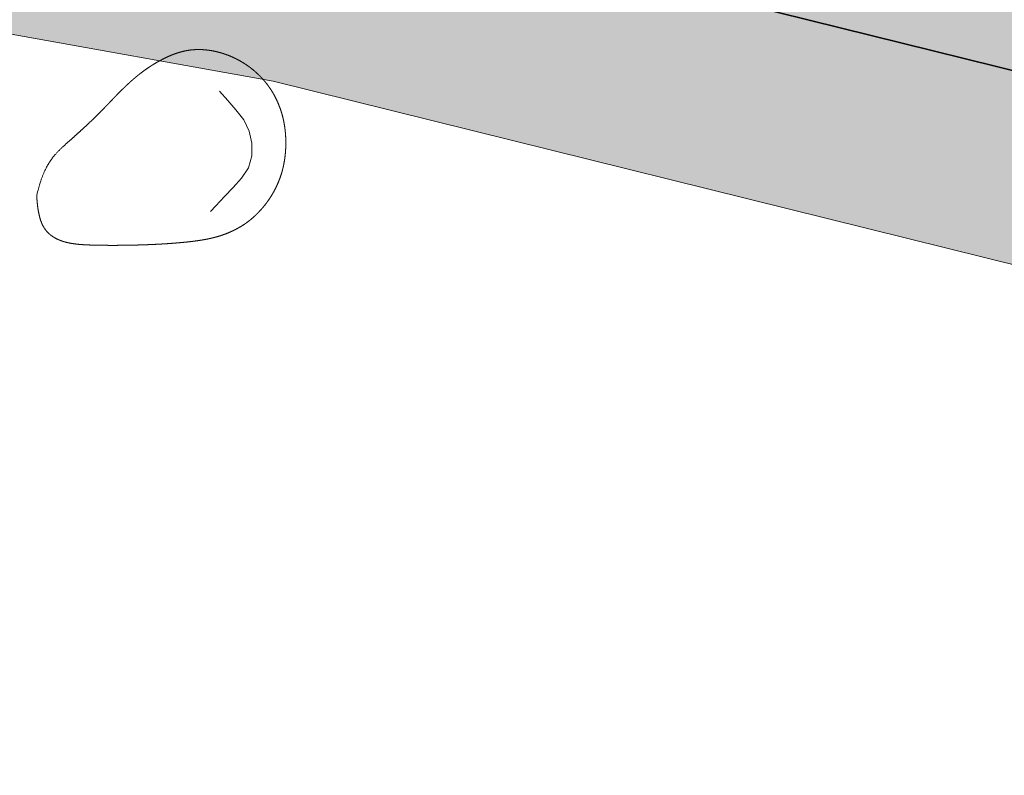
# Model space of a CAD drawing. Header units: metres. Extents: x 538891 to 1080079, y 6588829 to 13178720.
# Tile 129 of 256: x 539427.41 to 539435.25, y 6589413.64 to 6589419.66. Entities that reach past the tile are written whole.
import ezdxf

# ---------------------------------------------------------------- set-up
doc = ezdxf.new("R2010")
doc.units = ezdxf.units.M
doc.header["$LTSCALE"] = 0.4
doc.layers.add('KOLDE PST', color=7, linetype='Continuous')

# ---------------------------------------------------------------- blocks, each defined once
blk = doc.blocks.new('#9_019061_PP_TL (2D)')
at = {"linetype": 'Continuous', "lineweight": 0, "true_color": 0xffdf7f}
h = blk.add_hatch(color=41, dxfattribs=at)
edge = h.paths.add_edge_path()
edge.add_arc((539039.4154101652, 6589463.244350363), 48.29997429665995, 66.57314219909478, 76.14185816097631, ccw=False)
edge.add_line((539058.6184198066, 6589507.562878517), (539066.0345749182, 6589504.349493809))
edge.add_arc((539086.589352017, 6589551.787756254), 51.69997684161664, 246.5731409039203, 263.6668443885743)
edge.add_line((539080.8863548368, 6589500.403289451), (539120.7231832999, 6589495.981924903))
edge.add_arc((539112.6374951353, 6589423.129258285), 73.29999581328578, 66.82796386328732, 83.66684102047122, ccw=False)
edge.add_line((539141.4805500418, 6589490.515960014), (539168.781217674, 6589478.830647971))
edge.add_arc((539204.8645496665, 6589563.132979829), 91.70000002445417, 246.827964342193, 267.830195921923)
edge.add_line((539201.3926800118, 6589471.498727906), (539210.4155722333, 6589471.156865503))
edge.add_arc((539208.5868775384, 6589422.891496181), 48.29999999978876, 71.30953512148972, 87.83019592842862, ccw=False)
edge.add_line((539224.0648710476, 6589468.644329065), (539232.0216122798, 6589465.952596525))
edge.add_arc((539222.407951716, 6589437.534687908), 29.99999999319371, 32.623453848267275, 71.30953511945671, ccw=False)
edge.add_line((539247.6749051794, 6589453.708155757), (539249.0157836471, 6589451.613372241))
edge.add_line((539249.0157836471, 6589451.613372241), (539252.5125743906, 6589453.823353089))
edge.add_line((539252.5125743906, 6589453.823353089), (539252.222101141, 6589454.28296077))
edge.add_arc((539255.6034059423, 6589456.419959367), 3.999998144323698, 78.34070675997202, 212.2930555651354, ccw=False)
edge.add_line((539256.4117717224, 6589460.337424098), (539306.7314928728, 6589449.954046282))
edge.add_arc((539266.3134001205, 6589254.080679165), 199.9999954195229, 69.38189835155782, 78.34076937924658, ccw=False)
edge.add_arc((539390.1600926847, 6589583.253643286), 151.6999385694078, 249.3818962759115, 260.1262747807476)
edge.add_line((539364.146992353, 6589433.800674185), (539400.3056453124, 6589427.507063))
edge.add_arc((539374.8755807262, 6589281.403813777), 148.2998571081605, 76.54589760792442, 80.12627433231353, ccw=False)
edge.add_line((539409.3799683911, 6589425.633820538), (539415.6764660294, 6589424.127498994))
edge.add_line((539415.6764660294, 6589424.127498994), (539461.9164176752, 6589412.655971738))
edge.add_line((539461.9164176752, 6589412.655971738), (539501.0212698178, 6589403.156877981))
edge.add_arc((539453.8114742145, 6589208.80864604), 200.0000001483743, 68.66850267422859, 76.34653551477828, ccw=False)
edge.add_line((539526.5641454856, 6589395.106925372), (539542.9704975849, 6589388.699963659))
edge.add_arc((539635.0753794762, 6589624.553585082), 253.2000000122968, 248.6685026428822, 261.8880643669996)
edge.add_arc((539543.2849724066, 6588980.562303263), 397.2999999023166, 71.92422893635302, 81.88806437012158, ccw=False)
edge.add_arc((539703.1845637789, 6589464.417768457), 112.3042545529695, 250.96499781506, 252.4606867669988)
edge.add_arc((539871.3742939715, 6589937.521631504), 614.357186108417, 250.8007736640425, 252.2964588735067)
edge.add_line((539684.5532260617, 6589352.258749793), (539685.5730097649, 6589355.293153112))
edge.add_arc((539758.7057676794, 6589594.356928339), 249.9997778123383, 250.6606811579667, 252.9904383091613, ccw=False)
edge.add_arc((539543.2849724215, 6588980.562303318), 400.4999998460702, 70.66068219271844, 78.54997938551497)
edge.add_arc((539623.1864813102, 6589375.051845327), 2.00000000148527, 166.3465355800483, 258.5499793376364, ccw=False)
edge.add_line((539621.2429989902, 6589375.523943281), (539622.1456133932, 6589379.239729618))
edge.add_line((539622.1456133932, 6589379.239729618), (539618.2586487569, 6589380.18392553))
edge.add_line((539618.2586487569, 6589380.18392553), (539617.2645513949, 6589376.091531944))
edge.add_arc((539615.3210694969, 6589376.563629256), 1.999999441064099, 259.6901167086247, 346.3465505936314, ccw=False)
edge.add_arc((539543.2849725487, 6588980.562304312), 400.499998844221, 79.69013183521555, 81.88806437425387)
edge.add_arc((539635.0753794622, 6589624.553585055), 249.9999999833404, 248.668502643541, 261.88806437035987, ccw=False)
edge.add_line((539544.134540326, 6589391.680736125), (539527.7281882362, 6589398.087697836))
edge.add_arc((539453.8114743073, 6589208.808646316), 203.1999998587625, 68.66850266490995, 76.34653552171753)
edge.add_line((539501.7766265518, 6589406.266449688), (539462.6793608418, 6589415.763700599))
edge.add_line((539462.6793608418, 6589415.763700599), (539428.9086092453, 6589424.141782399))
edge.add_arc((539429.3901842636, 6589426.08293785), 1.999999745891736, 166.0669591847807, 256.06697375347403, ccw=False)
edge.add_line((539427.4490289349, 6589426.564513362), (539427.4851470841, 6589426.710100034))
edge.add_line((539427.4851470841, 6589426.710100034), (539423.6028358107, 6589427.673250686))
edge.add_line((539423.6028358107, 6589427.673250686), (539423.5765020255, 6589427.567103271))
edge.add_arc((539421.635346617, 6589428.048678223), 1.999999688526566, 256.5458904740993, 346.0669753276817, ccw=False)
edge.add_line((539421.170013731, 6589426.103565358), (539410.1245006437, 6589428.746001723))
edge.add_arc((539374.8755813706, 6589281.403816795), 151.4998540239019, 76.54589761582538, 80.12627434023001)
edge.add_line((539400.8543728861, 6589430.659664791), (539364.6957199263, 6589436.953275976))
edge.add_arc((539390.160108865, 6589583.253702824), 148.4999999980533, 248.6969164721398, 260.12627261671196, ccw=False)
edge.add_line((539336.2098552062, 6589444.900458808), (539332.5649809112, 6589446.321761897))
edge.add_arc((539259.5728721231, 6589259.245281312), 200.8119954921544, 68.68563534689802, 74.77494262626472)
edge.add_arc((539312.8319477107, 6589454.93936929), 1.999999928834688, 166.0669644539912, 254.8231364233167, ccw=False)
edge.add_line((539310.8907921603, 6589455.420944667), (539310.9409658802, 6589455.623187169))
edge.add_line((539310.9409658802, 6589455.623187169), (539305.9872836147, 6589456.852130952))
edge.add_line((539305.9872836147, 6589456.852130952), (539305.9427732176, 6589456.672716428))
edge.add_arc((539304.0016178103, 6589457.154291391), 1.999999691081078, 258.3407607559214, 346.0669749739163, ccw=False)
edge.add_line((539303.5974366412, 6589455.195558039), (539232.7135843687, 6589469.822304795))
edge.add_arc((539252.9225889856, 6589567.758824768), 99.99982906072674, 252.9836061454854, 258.3407738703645, ccw=False)
edge.add_arc((539208.5868928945, 6589422.891557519), 51.49993684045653, 72.9836072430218, 78.65987112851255)
edge.add_arc((539219.1067407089, 6589475.347024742), 1.999999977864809, 165.7554892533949, 258.6598684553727, ccw=False)
edge.add_line((539217.1682317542, 6589475.839145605), (539217.8961277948, 6589478.706394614))
edge.add_line((539217.8961277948, 6589478.706394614), (539213.0431669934, 6589479.910350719))
edge.add_line((539213.0431669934, 6589479.910350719), (539212.0202843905, 6589475.881122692))
edge.add_arc((539210.0817755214, 6589476.373243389), 1.9999998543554, 267.8301925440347, 345.7554932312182, ccw=False)
edge.add_line((539210.0060530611, 6589474.374677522), (539201.5138357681, 6589474.696433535))
edge.add_arc((539204.8645496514, 6589563.132979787), 88.499999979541, 246.8279643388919, 267.83019593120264, ccw=False)
edge.add_line((539170.0403961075, 6589481.772495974), (539142.7397284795, 6589493.457808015))
edge.add_arc((539112.6374951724, 6589423.129258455), 76.49999564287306, 66.82796385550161, 83.66684101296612)
edge.add_line((539121.0761738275, 6589499.162396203), (539081.2393453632, 6589503.58376075))
edge.add_arc((539086.5893523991, 6589551.787757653), 48.49997827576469, 246.573140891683, 263.6668443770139, ccw=False)
edge.add_line((539067.30682455, 6589507.285712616), (539059.8906694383, 6589510.499097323))
edge.add_arc((539039.4154784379, 6589463.244549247), 51.49976466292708, 66.5731240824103, 76.14187874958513)
edge.add_line((539051.7506227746, 6589513.245248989), (539050.9841624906, 6589510.138395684))
at = {"color": 41, "linetype": 'Continuous', "lineweight": 9, "true_color": 0xffdf7f, "flags": 128}
blk.add_lwpolyline([(539232.0216122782, 6589465.952596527, -0.1704215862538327), (539247.6749051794, 6589453.708155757), (539249.0157836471, 6589451.613372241), (539252.5125743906, 6589453.823353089), (539252.222101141, 6589454.28296077, -0.6615865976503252), (539256.4117717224, 6589460.337424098), (539306.7314928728, 6589449.954046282, -0.03911037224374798), (539336.7408711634, 6589441.27034098, 0.04691557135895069), (539364.146992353, 6589433.800674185), (539400.3056453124, 6589427.507063, -0.01562361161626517), (539409.3799683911, 6589425.633820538), (539415.6764660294, 6589424.127498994), (539461.9164176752, 6589412.655971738), (539501.0212698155, 6589403.156877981, -0.03351427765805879), (539526.5641454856, 6589395.106925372), (539542.9704975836, 6589388.69996366, 0.05774527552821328)], format="xyb", dxfattribs=at)
at = {"color": 5, "linetype": 'Continuous', "lineweight": 35, "true_color": 0x0000ff, "flags": 128}
blk.add_lwpolyline([(539542.970497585, 6589388.699963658), (539526.5641454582, 6589395.106925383, 0.003689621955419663), (539523.8068538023, 6589396.160312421), (539522.931911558, 6589393.818416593, 0.005696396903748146), (539518.6988307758, 6589395.345186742), (539519.5201897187, 6589397.706408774, 0.02412048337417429), (539501.0212698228, 6589403.156877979), (539466.6952251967, 6589411.495135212), (539466.1051027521, 6589409.065782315), (539461.7322675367, 6589410.128002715), (539462.3223899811, 6589412.557355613), (539461.9164176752, 6589412.655971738), (539415.6764660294, 6589424.127498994), (539409.3799683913, 6589425.633820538, 0.004950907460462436), (539406.5171326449, 6589426.288801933), (539405.9837277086, 6589423.846368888), (539401.5730549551, 6589424.738538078), (539402.0308310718, 6589427.196268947, 0.002955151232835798), (539400.3056453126, 6589427.507063), (539364.146992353, 6589433.800674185, -0.02830645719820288)], format="xyb", dxfattribs=at)
blk = doc.blocks.new('KOLDE PST TL')
at = {"color": 7}
blk.add_blockref('#9_019061_PP_TL (2D)', (0, 0), dxfattribs=at)
blk = doc.blocks.new('#13_KOLDE TAIM (2D)')
at = {"linetype": 'Continuous', "lineweight": 0, "true_color": 0xc4f877}
h = blk.add_hatch(color=71, dxfattribs=at)
edge = h.paths.add_edge_path()
edge.add_line((539347.6875510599, 6589435.014970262), (539348.1109643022, 6589436.457383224))
edge.add_arc((539390.1600689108, 6589583.253529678), 152.6998225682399, 254.015874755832, 260.1262762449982)
edge.add_line((539363.9755149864, 6589432.815486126), (539400.1341679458, 6589426.521874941))
edge.add_arc((539374.8759235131, 6589281.405779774), 147.2978614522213, 79.83798693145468, 80.12627457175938, ccw=False)
edge.add_line((539400.864006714, 6589426.392949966), (539400.409656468, 6589423.95361208))
edge.add_line((539400.409656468, 6589423.95361208), (539406.7506065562, 6589422.670995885))
edge.add_line((539406.7506065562, 6589422.670995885), (539408.0204990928, 6589423.012564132))
edge.add_line((539408.0204990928, 6589423.012564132), (539429.4243824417, 6589419.171349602))
edge.add_line((539429.4243824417, 6589419.171349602), (539460.9972417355, 6589411.338536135))
edge.add_line((539460.9972417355, 6589411.338536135), (539460.5244773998, 6589409.392310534))
edge.add_line((539460.5244773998, 6589409.392310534), (539466.8407949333, 6589407.857992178))
edge.add_line((539466.8407949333, 6589407.857992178), (539467.4289910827, 6589410.27941511))
edge.add_line((539467.4289910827, 6589410.27941511), (539518.1893558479, 6589396.924297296))
edge.add_line((539518.1893558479, 6589396.924297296), (539517.4249623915, 6589394.726838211))
edge.add_arc((539453.8116773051, 6589208.809208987), 196.4994017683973, 69.2225122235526, 71.11118533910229, ccw=False)
edge.add_line((539523.5178024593, 6589392.52929774), (539524.3927558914, 6589394.871223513))
edge.add_arc((539453.8114744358, 6589208.808646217), 198.9999999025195, 68.66850272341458, 69.22617826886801, ccw=False)
edge.add_line((539526.2003821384, 6589394.175433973), (539542.6067342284, 6589387.768472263))
edge.add_arc((539635.0753794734, 6589624.553585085), 254.2000000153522, 248.6685026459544, 256.7285232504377)
edge.add_line((539576.7198964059, 6589377.142434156), (539576.2119896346, 6589374.950492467))
edge.add_arc((539635.0752097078, 6589624.552822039), 256.4492183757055, 256.730498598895, 258.1866758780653)
edge.add_line((539582.5739815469, 6589373.53524766), (539583.0431978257, 6589375.735796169))
edge.add_arc((539629.2209655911, 6589594.193349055), 223.2847703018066, 258.0644606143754, 260.1065929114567)
edge.add_line((539590.857126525, 6589374.229023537), (539590.3421857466, 6589372.719327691))
edge.add_line((539590.3421857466, 6589372.719327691), (539591.3827598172, 6589372.364399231))
edge.add_line((539591.3827598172, 6589372.364399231), (539592.2810329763, 6589374.996209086))
edge.add_arc((539635.0752467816, 6589624.55289514), 253.1992975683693, 257.9632509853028, 260.26950692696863, ccw=False)
edge.add_line((539582.2733125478, 6589376.920425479), (539581.8040998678, 6589374.719893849))
edge.add_line((539581.8040998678, 6589374.719893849), (539581.804099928, 6589374.719893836))
edge.add_arc((539635.0753794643, 6589624.553585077), 255.4500000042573, 256.9539202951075, 257.9632541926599, ccw=False)
edge.add_line((539577.4114729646, 6589375.697047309), (539577.9193758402, 6589377.888972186))
edge.add_arc((539635.0753794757, 6589624.553585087), 253.2000000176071, 248.6685026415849, 256.9539202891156, ccw=False)
edge.add_line((539542.970497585, 6589388.699963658), (539526.5641454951, 6589395.106925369))
edge.add_arc((539453.811474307, 6589208.808646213), 199.9999999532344, 68.66850268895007, 69.51409791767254)
edge.add_line((539523.8068538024, 6589396.160312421), (539522.9319115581, 6589393.818416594))
edge.add_arc((539453.8115865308, 6589208.808957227), 197.4996693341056, 69.51409684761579, 70.81960073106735)
edge.add_line((539518.698830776, 6589395.345186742), (539519.5201897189, 6589397.706408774))
edge.add_arc((539453.811474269, 6589208.808646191), 199.9999999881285, 70.81959961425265, 76.34653551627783)
edge.add_line((539501.0212698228, 6589403.156877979), (539466.6952251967, 6589411.495135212))
edge.add_line((539466.6952251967, 6589411.495135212), (539466.105102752, 6589409.065782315))
edge.add_line((539466.105102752, 6589409.065782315), (539461.7322675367, 6589410.128002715))
edge.add_line((539461.7322675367, 6589410.128002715), (539462.3219087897, 6589412.555374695))
edge.add_line((539462.3219087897, 6589412.555374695), (539415.6764660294, 6589424.127498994))
edge.add_line((539415.6764660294, 6589424.127498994), (539409.3799683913, 6589425.633820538))
edge.add_arc((539374.8755560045, 6589281.403692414), 148.2999808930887, 76.54589922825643, 77.68055436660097)
edge.add_line((539406.5171326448, 6589426.288801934), (539405.9837277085, 6589423.846368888))
edge.add_line((539405.9837277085, 6589423.846368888), (539401.5730549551, 6589424.738538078))
edge.add_line((539401.5730549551, 6589424.738538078), (539402.0308310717, 6589427.196268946))
edge.add_arc((539374.8759002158, 6589281.405607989), 148.2980346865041, 79.44900826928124, 80.12627707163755)
edge.add_line((539400.3056453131, 6589427.507063), (539364.146992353, 6589433.800674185))
edge.add_arc((539390.1600278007, 6589583.253354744), 151.699643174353, 253.6406499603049, 260.126280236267, ccw=False)
edge.add_line((539347.4321885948, 6589437.695416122), (539346.7280369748, 6589435.29663091))
edge.add_line((539346.7280369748, 6589435.29663091), (539347.6875510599, 6589435.014970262))
at = {"color": 71, "linetype": 'Continuous', "lineweight": 5, "true_color": 0xc4f877, "flags": 128}
for points in [[(539363.9755149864, 6589432.815486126), (539400.1341679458, 6589426.521874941, -0.001257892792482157), (539400.864006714, 6589426.392949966), (539400.409656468, 6589423.95361208), (539406.7506065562, 6589422.670995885), (539408.0204990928, 6589423.012564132), (539429.4243824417, 6589419.171349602), (539460.9972417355, 6589411.338536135), (539460.5244773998, 6589409.392310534), (539466.8407949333, 6589407.857992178), (539467.4289910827, 6589410.27941511), (539518.1893558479, 6589396.924297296), (539517.4249623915, 6589394.726838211, -0.008241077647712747), (539523.5178024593, 6589392.52929774), (539524.3927558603, 6589394.871223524, -0.002433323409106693), (539526.2003821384, 6589394.175433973), (539542.6067342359, 6589387.76847226, 0.03518298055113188)], [(539542.970497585, 6589388.699963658), (539526.5641454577, 6589395.106925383, 0.003689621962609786), (539523.8068538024, 6589396.160312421), (539522.9319115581, 6589393.818416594, 0.005696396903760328), (539518.698830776, 6589395.345186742), (539519.5201897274, 6589397.706408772, 0.02412048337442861), (539501.0212698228, 6589403.156877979), (539466.6952251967, 6589411.495135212), (539466.105102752, 6589409.065782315), (539461.7322675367, 6589410.128002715), (539462.3219087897, 6589412.555374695), (539415.6764660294, 6589424.127498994), (539409.3799683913, 6589425.633820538, 0.00495090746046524), (539406.5171326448, 6589426.288801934), (539405.9837277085, 6589423.846368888), (539401.5730549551, 6589424.738538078), (539402.0308310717, 6589427.196268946, 0.00295515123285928), (539400.3056453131, 6589427.507063), (539364.146992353, 6589433.800674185, -0.02830645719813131)]]:
    blk.add_lwpolyline(points, format="xyb", dxfattribs=at)
at = {"color": 1, "linetype": 'Continuous', "lineweight": 5, "true_color": 0xff0000, "flags": 128}
blk.add_lwpolyline([(539428.926939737, 6589418.131767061), (539428.9695810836, 6589418.176996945), (539429.0379200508, 6589418.250002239), (539429.1059078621, 6589418.323334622), (539429.1735075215, 6589418.397024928), (539429.2298108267, 6589418.478955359), (539429.2551120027, 6589418.575332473), (539429.2553305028, 6589418.675124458), (539429.2343120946, 6589418.772701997), (539429.1919291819, 6589418.862987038), (539429.1291172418, 6589418.940670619), (539429.06328445, 6589419.015943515), (539428.9973293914, 6589419.091109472)], dxfattribs=at)
at = {"color": 1, "linetype": 'Continuous', "lineweight": 5, "true_color": 0xff0000}
blk.add_open_spline([(539427.541939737, 6589418.261618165), (539427.5421110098, 6589418.255896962), (539427.5428483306, 6589418.240079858), (539427.5444869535, 6589418.216186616), (539427.5473621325, 6589418.186236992), (539427.5518091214, 6589418.152250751), (539427.5581631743, 6589418.116247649), (539427.5667595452, 6589418.080247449), (539427.5779334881, 6589418.04626991), (539427.591921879, 6589418.015951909), (539427.6085680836, 6589417.989398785), (539427.6276170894, 6589417.966332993), (539427.648813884, 6589417.94647699), (539427.6719034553, 6589417.929553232), (539427.6966307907, 6589417.915284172), (539427.722740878, 6589417.903392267), (539427.7499787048, 6589417.893599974), (539427.7781136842, 6589417.885641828), (539427.8070129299, 6589417.879300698), (539427.8365679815, 6589417.874371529), (539427.866670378, 6589417.870649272), (539427.897211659, 6589417.867928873), (539427.9280833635, 6589417.866005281), (539427.9591770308, 6589417.864673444), (539427.9903842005, 6589417.863728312), (539428.0216143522, 6589417.862997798), (539428.0528487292, 6589417.862441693), (539428.0840865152, 6589417.862052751), (539428.1153268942, 6589417.861823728), (539428.1465690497, 6589417.86174738), (539428.1778121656, 6589417.861816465), (539428.2090554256, 6589417.862023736), (539428.2402980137, 6589417.862361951), (539428.271539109, 6589417.862825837), (539428.3027778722, 6589417.863418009), (539428.3340134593, 6589417.864143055), (539428.3652450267, 6589417.865005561), (539428.3964717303, 6589417.866010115), (539428.4276927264, 6589417.867161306), (539428.458907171, 6589417.868463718), (539428.4901142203, 6589417.86992194), (539428.5213127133, 6589417.871542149), (539428.5525002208, 6589417.873336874), (539428.5836739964, 6589417.875320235), (539428.6148312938, 6589417.877506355), (539428.6459693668, 6589417.879909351), (539428.6770854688, 6589417.882543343), (539428.7081768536, 6589417.885422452), (539428.7392407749, 6589417.888560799), (539428.7702685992, 6589417.891986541), (539428.801228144, 6589417.895783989), (539428.83208134, 6589417.900051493), (539428.8627901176, 6589417.904887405), (539428.8933164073, 6589417.910390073), (539428.9236221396, 6589417.916657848), (539428.9536692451, 6589417.92378908), (539428.9834196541, 6589417.931882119), (539429.0128321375, 6589417.941020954), (539429.0418528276, 6589417.951232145), (539429.0704246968, 6589417.962527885), (539429.0984907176, 6589417.974920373), (539429.1259938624, 6589417.988421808), (539429.152877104, 6589418.003044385), (539429.1790834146, 6589418.018800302), (539429.204555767, 6589418.035701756), (539429.2292430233, 6589418.053749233), (539429.2531176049, 6589418.072896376), (539429.276157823, 6589418.093085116), (539429.2983419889, 6589418.114257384), (539429.3196484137, 6589418.136355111), (539429.3400554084, 6589418.159320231), (539429.3595412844, 6589418.183094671), (539429.3780843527, 6589418.207620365), (539429.3956609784, 6589418.232842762), (539429.4122397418, 6589418.258721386), (539429.4277872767, 6589418.28521928), (539429.4422702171, 6589418.312299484), (539429.4556551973, 6589418.339925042), (539429.4679088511, 6589418.368058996), (539429.4789978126, 6589418.396664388), (539429.4888887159, 6589418.425704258), (539429.4975584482, 6589418.455139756), (539429.5050249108, 6589418.484924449), (539429.511316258, 6589418.515010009), (539429.5164606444, 6589418.545348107), (539429.5204862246, 6589418.575890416), (539429.5234211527, 6589418.606588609), (539429.5252935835, 6589418.637394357), (539429.5261316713, 6589418.668259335), (539429.5259544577, 6589418.699135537), (539429.5247445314, 6589418.729976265), (539429.5224753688, 6589418.760735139), (539429.5191204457, 6589418.791365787), (539429.5146532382, 6589418.82182183), (539429.5090472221, 6589418.852056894), (539429.5022758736, 6589418.882024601), (539429.4943126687, 6589418.911678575), (539429.4851374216, 6589418.940970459), (539429.4747553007, 6589418.969843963), (539429.4631778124, 6589418.998240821), (539429.4504164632, 6589419.026102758), (539429.4364827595, 6589419.053371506), (539429.4213882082, 6589419.079988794), (539429.4051443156, 6589419.105896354), (539429.3877625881, 6589419.131035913), (539429.369260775, 6589419.15535418), (539429.3496815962, 6589419.178817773), (539429.329074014, 6589419.201398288), (539429.3074869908, 6589419.223067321), (539429.2849694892, 6589419.243796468), (539429.2615704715, 6589419.263557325), (539429.2373389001, 6589419.282321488), (539429.2123237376, 6589419.300060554), (539429.186574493, 6589419.316745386), (539429.1601428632, 6589419.332343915), (539429.1330810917, 6589419.346823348), (539429.1054414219, 6589419.360150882), (539429.0772760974, 6589419.372293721), (539429.0486373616, 6589419.383219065), (539429.0195774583, 6589419.392894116), (539428.9901486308, 6589419.401286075), (539428.9604063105, 6589419.408357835), (539428.9304186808, 6589419.414055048), (539428.9002571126, 6589419.418319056), (539428.8699929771, 6589419.421091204), (539428.8396976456, 6589419.422312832), (539428.809442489, 6589419.421925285), (539428.7792988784, 6589419.419869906), (539428.7493381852, 6589419.416088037), (539428.7196233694, 6589419.410551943), (539428.6901837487, 6589419.403357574), (539428.6610402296, 6589419.394631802), (539428.6322137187, 6589419.3845015), (539428.603725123, 6589419.373093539), (539428.5755953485, 6589419.360534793), (539428.5478453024, 6589419.346952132), (539428.520495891, 6589419.332472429), (539428.4935653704, 6589419.317205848), (539428.4670613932, 6589419.30119572), (539428.4409889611, 6589419.284468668), (539428.4153530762, 6589419.267051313), (539428.3901587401, 6589419.248970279), (539428.3654109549, 6589419.23025219), (539428.3411147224, 6589419.210923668), (539428.3172750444, 6589419.191011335), (539428.2938868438, 6589419.170548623), (539428.2709047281, 6589419.149596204), (539428.2482732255, 6589419.128221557), (539428.2259368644, 6589419.106492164), (539428.2038401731, 6589419.084475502), (539428.1819276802, 6589419.062239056), (539428.1601439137, 6589419.039850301), (539428.1384334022, 6589419.01737672), (539428.1167444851, 6589418.994880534), (539428.0950407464, 6589418.972402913), (539428.0732895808, 6589418.949979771), (539428.0514583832, 6589418.92764702), (539428.0295145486, 6589418.905440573), (539428.0074254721, 6589418.883396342), (539427.9851585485, 6589418.86155024), (539427.9626811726, 6589418.83993818), (539427.9399438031, 6589418.818555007), (539427.9168291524, 6589418.79723131), (539427.8932029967, 6589418.77575661), (539427.8689311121, 6589418.753920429), (539427.8438792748, 6589418.731512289), (539427.8179132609, 6589418.708321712), (539427.7908988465, 6589418.684138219), (539427.7627018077, 6589418.658751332), (539427.7333119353, 6589418.631705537), (539427.7032150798, 6589418.601565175), (539427.6730211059, 6589418.566649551), (539427.6433398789, 6589418.525277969), (539427.6147812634, 6589418.475769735), (539427.5879551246, 6589418.416444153), (539427.5634713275, 6589418.345620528), (539427.541939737, 6589418.261618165)], degree=2, dxfattribs=at)
blk = doc.blocks.new('Kolde pst Taim')
at = {"color": 13, "true_color": 0xff4646}
blk.add_blockref('#13_KOLDE TAIM (2D)', (0, 0), dxfattribs=at)

msp = doc.modelspace()

# ---------------------------------------------------------------- block references
at = {"layer": 'KOLDE PST', "color": 7}
for name in ['KOLDE PST TL', 'Kolde pst Taim']:
    msp.add_blockref(name, (0, 0), dxfattribs=at)

doc.saveas('drawing.dxf')
